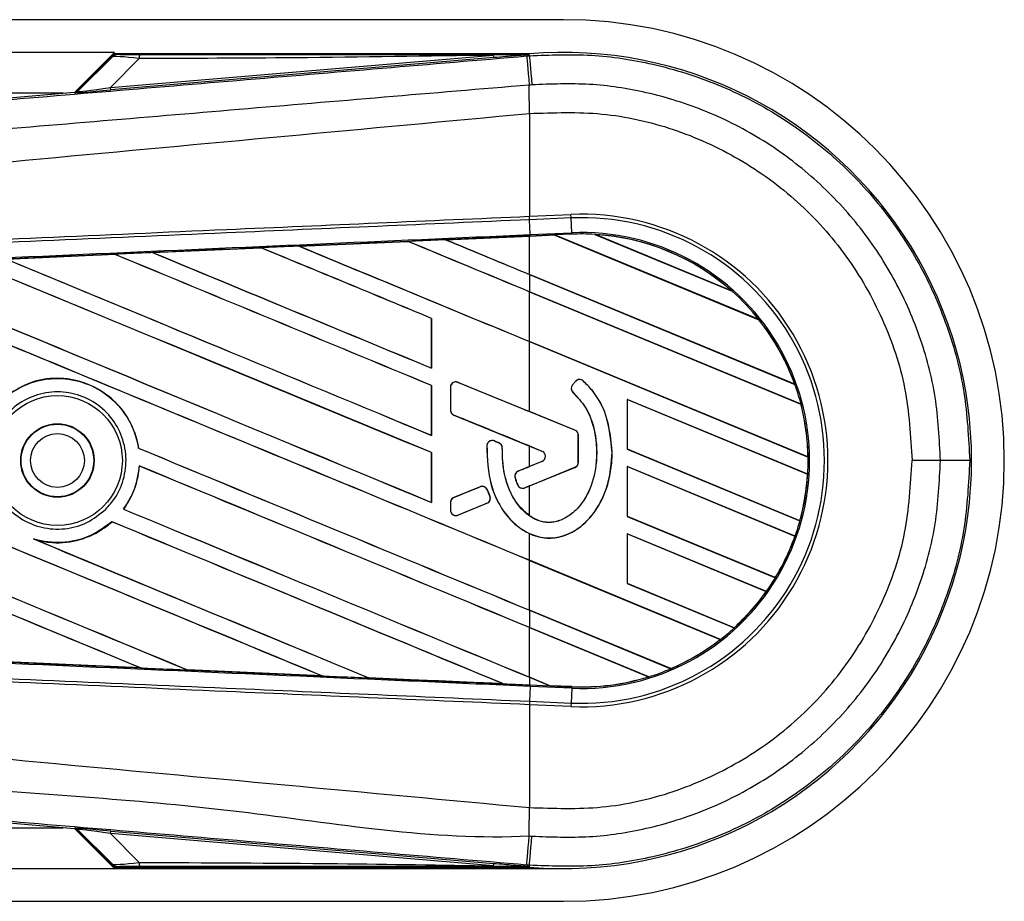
# Model space of a CAD drawing. Header units: millimetres. Extents: x -83 to 702, y 0 to 360.
# Tile 18 of 18: x 662 to 702, y 208 to 244. Entities that reach past the tile are written whole.
import ezdxf

# ---------------------------------------------------------------- set-up
doc = ezdxf.new("R2010")
doc.units = ezdxf.units.MM

msp = doc.modelspace()

# ---------------------------------------------------------------- linework, layer by layer
at = {"color": 7, "linetype": 'Continuous', "lineweight": 25}
for p, q in [((684.312, 243.8042), (180.4374, 243.8042)), ((666.0252, 242.4742), (180.5859, 242.4742)), ((666.0252, 242.4742), (664.4026, 240.8516)), ((666.005, 242.3914), (664.5224, 240.9089)), ((664.5329, 240.8863), (665.9357, 242.2981)), ((665.86, 241.043), (681.4652, 242.3588)), ((681.4737, 242.2579), (665.8685, 240.9421)), ((682.9123, 242.4125), (666.0559, 242.4125)), ((681.4737, 242.2579), (681.4652, 242.3588)), ((682.814, 242.326), (682.922, 242.3351)), ((682.9123, 242.4123), (682.8801, 242.3772)), ((682.8804, 242.3806), (682.8801, 242.3772)), ((682.8804, 242.3806), (682.9123, 242.4125)), ((682.9123, 242.4123), (682.9154, 242.4125)), ((682.9123, 242.4123), (682.9123, 242.4125)), ((682.922, 242.3351), (682.9154, 242.4125)), ((667.0291, 242.2196), (665.86, 241.043)), ((665.8685, 240.9421), (665.86, 241.043)), ((663.9309, 240.8118), (561.2918, 240.8118)), ((624.9545, 237.5253), (664.3981, 240.8512)), ((664.4086, 240.8285), (664.3981, 240.8512)), ((664.5224, 240.9089), (664.5329, 240.8863)), ((682.923, 239.9841), (682.9239, 239.9842)), ((682.923, 239.9841), (682.923, 235.7974)), ((682.923, 235.7974), (684.6122, 235.8712)), ((684.6184, 235.7301), (684.6122, 235.8712)), ((682.923, 235.7974), (682.9194, 235.7973)), ((682.9292, 235.6564), (682.923, 235.7974)), ((682.9292, 235.6564), (682.9255, 235.6562)), ((682.952, 235.051), (682.9255, 235.6562)), ((684.6184, 235.7301), (682.9292, 235.6564)), ((684.6448, 235.1249), (684.6184, 235.7301)), ((683.952, 235.0307), (682.923, 234.9857)), ((682.952, 235.051), (684.6448, 235.1249)), ((682.9545, 234.993), (683.946, 235.0363)), ((683.9463, 235.0361), (682.9545, 234.9928)), ((684.6473, 235.0669), (683.946, 235.0363)), ((692.2755, 231.5861), (683.946, 235.0363)), ((683.9463, 235.0361), (683.952, 235.0307)), ((683.952, 235.0307), (692.2681, 231.586)), ((684.6473, 235.0669), (684.6448, 235.1249)), ((685.5884, 235.0599), (691.1814, 232.7432)), ((685.589, 235.0597), (685.5884, 235.0599)), ((685.6138, 235.0525), (685.589, 235.0597)), ((691.1582, 232.756), (685.6138, 235.0525)), ((673.5409, 234.5807), (677.9729, 234.7751)), ((677.9732, 234.7749), (673.5416, 234.5805)), ((677.9729, 234.7751), (677.9732, 234.7749)), ((677.9732, 234.7749), (677.9789, 234.7695)), ((679.5106, 234.8424), (682.923, 234.9916)), ((679.5111, 234.8423), (679.5106, 234.8424)), ((679.5303, 234.8374), (679.5111, 234.8423)), ((682.923, 234.9916), (682.9545, 234.993)), ((682.923, 233.432), (682.923, 234.9857)), ((682.9545, 234.9928), (682.9545, 234.993)), ((661.6121, 234.0546), (666.0295, 234.2499)), ((666.0295, 234.2499), (666.0303, 234.2494)), ((666.0303, 234.2494), (666.036, 234.2441)), ((667.5748, 234.3181), (672.0008, 234.513)), ((667.5759, 234.3177), (667.5748, 234.3181)), ((667.5949, 234.3129), (667.5759, 234.3177)), ((672.0008, 234.513), (672.0012, 234.5127)), ((672.0012, 234.5127), (672.0069, 234.5073)), ((673.5416, 234.5805), (673.5409, 234.5807)), ((673.5607, 234.5756), (673.5416, 234.5805)), ((693.731, 228.9552), (682.923, 233.432)), ((682.923, 233.4289), (682.923, 232.7249)), ((682.923, 233.4289), (693.7397, 228.9485)), ((693.9862, 228.1424), (682.923, 232.7249)), ((682.923, 232.7218), (693.9803, 228.1417)), ((682.923, 230.6969), (682.923, 232.7218)), ((691.1809, 232.7435), (691.1582, 232.756)), ((691.1814, 232.7432), (691.1809, 232.7435)), ((678.9387, 231.64), (678.9332, 231.6393)), ((678.9332, 231.6393), (678.9332, 229.6145)), ((678.9387, 229.6092), (678.9387, 231.64)), ((692.2681, 231.586), (692.2753, 231.5861)), ((692.2753, 231.5861), (692.2755, 231.5861)), ((694.2685, 225.9974), (682.923, 230.6969)), ((682.923, 227.8459), (682.923, 230.6938)), ((682.923, 230.6938), (694.2745, 225.9918)), ((678.9332, 229.6145), (678.9387, 229.6092)), ((680.0091, 229.0324), (680.0102, 229.0352)), ((684.778, 227.0854), (680.0091, 229.0324)), ((684.7938, 229.0729), (684.673, 228.9281)), ((684.7961, 229.0711), (684.6752, 228.9262)), ((684.7961, 229.0711), (684.7938, 229.0729)), ((685.1079, 229.0955), (685.1099, 229.0977)), ((678.9387, 228.9049), (678.9332, 228.9042)), ((678.9332, 228.9042), (678.9332, 226.8794)), ((678.9387, 226.8741), (678.9387, 228.9049)), ((679.7078, 228.83), (679.7048, 228.83)), ((679.7048, 228.83), (679.7048, 227.9051)), ((679.7078, 228.83), (679.7078, 227.9051)), ((684.6752, 228.9262), (684.673, 228.9281)), ((684.6996, 228.6212), (684.6977, 228.619)), ((693.7394, 228.9486), (693.731, 228.9552)), ((693.7397, 228.9485), (693.7394, 228.9486)), ((694.2588, 225.2944), (686.907, 228.3396)), ((686.907, 228.3396), (686.907, 226.3084)), ((686.9128, 228.334), (686.907, 228.3396)), ((686.9128, 228.334), (694.2529, 225.2937)), ((686.9128, 226.3092), (686.9128, 228.334)), ((679.7078, 227.9051), (679.7048, 227.9051)), ((684.7791, 227.0881), (682.923, 227.8459)), ((693.9803, 228.1417), (693.986, 228.1424)), ((693.986, 228.1424), (693.9862, 228.1424)), ((679.8438, 227.7027), (679.8427, 227.6999)), ((679.8438, 227.7027), (683.4347, 226.2366)), ((684.778, 227.0854), (684.7791, 227.0881)), ((678.9332, 226.8794), (678.9387, 226.8741)), ((681.4935, 226.6458), (681.4946, 226.6485)), ((681.6828, 226.5666), (681.4935, 226.6458)), ((684.914, 225.7748), (684.914, 226.883)), ((684.914, 226.883), (684.9169, 226.883)), ((684.9169, 225.7748), (684.9169, 226.883)), ((667.0049, 226.3521), (666.9991, 226.3514)), ((681.1909, 226.4568), (681.1879, 226.457)), ((681.6828, 226.5666), (681.6839, 226.5693)), ((681.817, 226.365), (681.8199, 226.365)), ((682.923, 226.4424), (683.4336, 226.2339)), ((682.923, 225.6045), (682.923, 226.4424)), ((683.4347, 226.2366), (683.4336, 226.2339)), ((686.2918, 226.1959), (686.2947, 226.1959)), ((686.907, 226.3084), (686.9128, 226.3092)), ((686.907, 226.3084), (693.9428, 223.3941)), ((693.9381, 223.3992), (686.9128, 226.3092)), ((678.9387, 226.1698), (678.9332, 226.1691)), ((678.9332, 226.1691), (678.9332, 224.1443)), ((678.9387, 224.139), (678.9387, 226.1698)), ((683.4347, 225.8103), (682.4672, 225.4153)), ((683.4336, 225.813), (682.923, 225.6045)), ((683.4347, 225.8103), (683.4336, 225.813)), ((694.2743, 225.9919), (694.2685, 225.9974)), ((694.2745, 225.9918), (694.2743, 225.9919)), ((699.6666, 225.8498), (698.51, 225.8498)), ((667.0298, 225.6305), (667.0352, 225.6251)), ((682.4672, 225.4153), (682.4661, 225.4179)), ((682.7304, 224.7364), (684.778, 225.5724)), ((682.923, 224.8119), (684.7791, 225.5697)), ((684.778, 225.5724), (684.7791, 225.5697)), ((684.914, 225.7748), (684.9169, 225.7748)), ((693.7468, 222.7714), (686.907, 225.6045)), ((686.907, 225.6045), (686.907, 223.5733)), ((686.9128, 225.5989), (686.907, 225.6045)), ((686.9128, 223.5741), (686.9128, 225.5989)), ((686.9128, 225.5989), (693.7404, 222.7709)), ((682.3407, 225.1492), (682.3379, 225.1483)), ((694.2529, 225.2937), (694.2587, 225.2944)), ((694.2587, 225.2944), (694.2588, 225.2944)), ((680.9142, 224.7812), (679.8438, 224.3442)), ((680.9142, 224.7812), (680.9131, 224.7839)), ((681.1977, 224.6651), (681.2004, 224.6662)), ((681.3125, 224.3979), (681.1977, 224.6651)), ((682.4456, 224.8556), (682.443, 224.8545)), ((682.7304, 224.7364), (682.7315, 224.7337)), ((682.923, 223.5984), (682.923, 224.8119)), ((679.8438, 224.3442), (679.8427, 224.3469)), ((681.3125, 224.3979), (681.3152, 224.399)), ((666.3944, 223.8701), (666.3871, 223.8699)), ((678.9332, 224.1443), (678.9387, 224.139)), ((679.7078, 224.1418), (679.7048, 224.1418)), ((679.7048, 224.1418), (679.7048, 223.8277)), ((679.7078, 223.8277), (679.7048, 223.8277)), ((679.7078, 224.1418), (679.7078, 223.8277)), ((680.0091, 223.6253), (681.1942, 224.1092)), ((681.1942, 224.1092), (681.1953, 224.1065)), ((680.0091, 223.6253), (680.0102, 223.6226)), ((686.907, 223.5733), (686.9128, 223.5741)), ((686.907, 223.5733), (692.9428, 221.0732)), ((692.9388, 221.078), (686.9128, 223.5741)), ((693.9426, 223.3942), (693.9381, 223.3992)), ((693.9428, 223.3941), (693.9426, 223.3942)), ((665.9186, 223.3554), (665.9221, 223.3508)), ((662.7981, 222.6257), (662.7236, 222.6534)), ((682.923, 221.7845), (682.923, 222.8726)), ((692.58, 220.5196), (686.907, 222.8694)), ((686.907, 222.8694), (686.907, 220.8382)), ((686.9128, 222.8638), (686.907, 222.8694)), ((686.9128, 222.8638), (692.5727, 220.5195)), ((686.9128, 220.839), (686.9128, 222.8638)), ((693.7404, 222.7709), (693.7467, 222.7714)), ((693.7467, 222.7714), (693.7468, 222.7714)), ((690.7055, 218.5609), (682.923, 221.7845)), ((682.923, 221.7814), (690.6966, 218.5615)), ((682.923, 219.7565), (682.923, 221.7814)), ((692.9427, 221.0733), (692.9388, 221.078)), ((692.9428, 221.0732), (692.9427, 221.0733)), ((686.907, 220.8382), (686.9128, 220.839)), ((686.907, 220.8382), (691.266, 219.0327)), ((691.2624, 219.0373), (686.9128, 220.839)), ((692.5727, 220.5195), (692.5798, 220.5196)), ((692.5798, 220.5196), (692.58, 220.5196)), ((688.6767, 217.3733), (682.923, 219.7565)), ((682.923, 219.7534), (682.923, 219.0494)), ((682.923, 219.7534), (688.6806, 217.3685)), ((687.7805, 217.0374), (682.923, 219.0494)), ((682.923, 219.0463), (687.7676, 217.0396)), ((682.923, 217.0214), (682.923, 219.0463)), ((691.2659, 219.0328), (691.2624, 219.0373)), ((691.266, 219.0327), (691.2659, 219.0328)), ((690.6966, 218.5615), (690.7053, 218.561)), ((690.7053, 218.561), (690.7055, 218.5609)), ((667.0826, 217.4034), (661.6091, 217.6452)), ((667.0812, 217.4038), (667.0577, 217.4105)), ((667.0812, 217.4038), (667.0826, 217.4034)), ((688.6804, 217.3686), (688.6767, 217.3733)), ((668.9867, 217.3254), (668.9938, 217.3195)), ((668.9945, 217.3191), (668.9938, 217.3195)), ((674.4748, 217.078), (668.9945, 217.3191)), ((674.474, 217.0783), (674.4503, 217.085)), ((674.474, 217.0783), (674.4748, 217.078)), ((676.3708, 217.0007), (676.3778, 216.9947)), ((676.3782, 216.9945), (676.3778, 216.9947)), ((683.7527, 216.6777), (682.923, 217.0214)), ((682.923, 217.0183), (683.7601, 216.6715)), ((682.923, 217.0183), (682.923, 216.7081)), ((687.7676, 217.0396), (687.7802, 217.0375)), ((687.7802, 217.0375), (687.7805, 217.0374)), ((688.6806, 217.3685), (688.6804, 217.3686)), ((681.8597, 216.7547), (681.836, 216.7614)), ((681.8597, 216.7547), (681.8603, 216.7545)), ((682.923, 216.7081), (682.9545, 216.7067)), ((682.952, 216.6487), (682.9255, 216.0435)), ((684.6448, 216.5748), (682.952, 216.6487)), ((682.9545, 216.7067), (683.7601, 216.6715)), ((683.7527, 216.6777), (683.7598, 216.6717)), ((684.6476, 216.6387), (683.7527, 216.6777)), ((683.7598, 216.6717), (684.6473, 216.633)), ((684.6473, 216.6328), (683.7601, 216.6715)), ((684.6448, 216.5748), (684.6184, 215.9696)), ((684.6473, 216.6328), (684.6448, 216.5748)), ((684.6473, 216.633), (684.6476, 216.6387)), ((684.6473, 216.633), (684.6473, 216.6328)), ((682.9194, 215.9024), (682.923, 215.9023)), ((682.9292, 216.0433), (682.923, 215.9023)), ((682.923, 215.9023), (682.923, 211.7156)), ((684.6122, 215.8285), (682.923, 215.9023)), ((682.9255, 216.0435), (682.9292, 216.0433)), ((682.9292, 216.0433), (684.6184, 215.9696)), ((684.6184, 215.9696), (684.6122, 215.8285)), ((664.3981, 210.8485), (624.9545, 214.1744)), ((682.923, 211.7156), (682.9239, 211.7155)), ((561.2918, 210.8879), (663.9309, 210.8879)), ((664.3981, 210.8485), (664.4086, 210.8712)), ((664.4026, 210.8481), (666.0252, 209.2255)), ((664.5329, 210.8134), (664.5224, 210.7908)), ((664.5224, 210.7908), (666.005, 209.3083)), ((665.9357, 209.4016), (664.5329, 210.8134)), ((665.86, 210.6567), (665.8685, 210.7576)), ((681.4652, 209.3409), (665.86, 210.6567)), ((665.86, 210.6567), (667.0291, 209.4801)), ((665.8685, 210.7576), (681.4737, 209.4418)), ((681.4652, 209.3409), (681.4737, 209.4418)), ((682.922, 209.3646), (682.8141, 209.3737)), ((682.922, 209.3646), (682.9154, 209.2872)), ((144.2399, 209.2255), (666.0252, 209.2255)), ((666.0252, 209.2255), (684.312, 209.2255)), ((666.0559, 209.2872), (682.9123, 209.2872)), ((682.8801, 209.3225), (682.9123, 209.2874)), ((682.8801, 209.3225), (682.8804, 209.3191)), ((682.8804, 209.3191), (682.9123, 209.2872)), ((682.9154, 209.2872), (682.9123, 209.2874)), ((682.9123, 209.2872), (682.9123, 209.2874)), ((141.1584, 207.8955), (684.312, 207.8955))]:
    msp.add_line(p, q, dxfattribs=at)
at = {"color": 7, "linetype": 'Continuous', "lineweight": 25, "flags": 128}
for points in [[(682.8804, 242.3806), (682.0879, 242.3684), (681.4652, 242.3588)], [(682.814, 242.326), (682.8159, 242.302), (682.8215, 242.235), (682.8305, 242.1272), (682.8426, 241.9822), (682.8575, 241.8048), (682.8746, 241.6008), (682.8935, 241.377), (682.9134, 241.1408)], [(682.922, 242.3351), (682.924, 242.3111), (682.9297, 242.2441), (682.9388, 242.1364), (682.9511, 241.9914), (682.9661, 241.814), (682.9833, 241.61), (683.0022, 241.3862), (683.0221, 241.1499)], [(700.8557, 225.8503), (700.8317, 225.8502), (700.7645, 225.8501), (700.6563, 225.8501), (700.5109, 225.85), (700.3329, 225.8499), (700.1282, 225.8499), (699.9037, 225.8499), (699.6666, 225.8498)], [(682.9545, 216.7067), (682.9544, 216.7051), (682.9543, 216.7017), (682.9541, 216.6967), (682.9538, 216.6901), (682.9534, 216.6819), (682.953, 216.6722), (682.9525, 216.6611), (682.952, 216.6487)], [(682.8141, 209.3737), (682.816, 209.3977), (682.8215, 209.4647), (682.8305, 209.5725), (682.8426, 209.7175), (682.8575, 209.8949), (682.8746, 210.0989), (682.8935, 210.3227), (682.9134, 210.5589)], [(682.922, 209.3646), (682.924, 209.3886), (682.9297, 209.4556), (682.9388, 209.5633), (682.9511, 209.7083), (682.9661, 209.8857), (682.9833, 210.0897), (683.0022, 210.3135), (683.0221, 210.5498)], [(681.4652, 209.3409), (682.2577, 209.3287), (682.8804, 209.3191)]]:
    msp.add_lwpolyline(points, dxfattribs=at)
at = {"color": 7, "linetype": 'Continuous', "lineweight": 25}
for radius in [2.6443, 1.4962, 1.4788, 1.0972]:
    msp.add_circle((663.6978, 225.8498), radius, dxfattribs=at)
for centre, radius, start, end in [((684.312, 225.8498), 17.9543, 270, 90), ((667.7383, 242.2472), 0.7098, 168.48217, 182.22881), ((684.312, 225.8498), 16.6215, 265.18028, 94.81972), ((490.9224, 238.8136), 192.0051, 0.349329, 0.694477), ((664.3919, 241.0273), 0.1995, 274.82136, 314.99836), ((685.0498, 225.8498), 10.0309, 267.5, 92.5), ((685.0498, 225.8498), 9.8897, 267.5, 92.5), ((685.0498, 225.8498), 9.2839, 267.5, 92.5), ((685.0498, 225.8498), 9.2258, 86.65309, 92.5), ((685.0498, 225.8498), 9.2258, 48.34691, 86.65309), ((685.0498, 225.8498), 9.2257, 48.35056, 86.64944), ((685.0498, 225.8498), 9.22, 48.50755, 86.49245), ((685.0498, 225.8498), 9.2258, 38.44471, 48.34691), ((685.0498, 225.8498), 9.22, 19.68237, 38.47326), ((685.0498, 225.8498), 9.2257, 19.6263, 38.44589), ((685.0498, 225.8498), 9.2258, 19.62504, 38.44471), ((679.9265, 228.83), 0.2186, 67.79071, 180), ((684.964, 228.931), 0.2215, 48.8059, 140.16689), ((684.964, 228.931), 0.2186, 48.8059, 140.16689), ((684.8431, 228.7862), 0.2215, 140.16689, 228.97709), ((684.8431, 228.7862), 0.2186, 140.16689, 228.97709), ((685.0498, 225.8498), 9.2258, 14.38831, 19.62504), ((679.9265, 227.9051), 0.2186, 180, 247.79071), ((685.0498, 225.8498), 9.22, 0.91722, 14.39314), ((685.0498, 225.8498), 9.2257, 0.88252, 14.38869), ((685.0498, 225.8498), 9.2258, 0.8818, 14.38831), ((684.6953, 226.883), 0.2186, 0, 67.79071), ((684.6953, 226.883), 0.2215, 0, 67.79071), ((681.4091, 226.4441), 0.2186, 67.29049, 176.67135), ((681.5984, 226.3649), 0.2186, 0.035, 67.29049), ((683.3477, 226.0234), 0.2273, 292.20926, 67.79071), ((683.3477, 226.0234), 0.2302, 292.20926, 67.79071), ((685.0498, 225.8498), 9.2258, 356.54814, 0.8818), ((682.5498, 225.2128), 0.2186, 112.20926, 196.93498), ((684.6953, 225.7748), 0.2186, 292.20929, 0), ((684.6953, 225.7748), 0.2215, 292.20929, 0), ((685.0498, 225.8498), 9.22, 344.58576, 356.54166), ((685.0498, 225.8498), 9.2257, 344.56347, 356.54818), ((685.0498, 225.8498), 9.2258, 344.56307, 356.54814), ((680.9968, 224.5788), 0.2186, 23.24584, 112.20927), ((682.6478, 224.9388), 0.2186, 202.3787, 292.20929), ((679.9265, 224.1418), 0.2186, 112.20927, 180), ((681.1116, 224.3116), 0.2186, 292.20926, 23.24584), ((679.9265, 223.8277), 0.2186, 180, 292.20926), ((685.0498, 225.8498), 9.2258, 340.50758, 344.56307), ((685.0498, 225.8498), 9.22, 328.83169, 340.49144), ((685.0498, 225.8498), 9.2257, 328.81915, 340.50735), ((685.0498, 225.8498), 9.2258, 328.81902, 340.50758), ((685.0498, 225.8498), 9.2258, 324.70717, 328.81902), ((685.0498, 225.8498), 9.22, 312.36308, 324.68039), ((685.0498, 225.8498), 9.2257, 312.36013, 324.70666), ((685.0498, 225.8498), 9.2258, 312.36028, 324.70717), ((685.0498, 225.8498), 9.2258, 307.80908, 312.36028), ((685.0498, 225.8498), 9.22, 293.16504, 307.76752), ((685.0498, 225.8498), 9.2257, 293.17491, 307.80821), ((685.0498, 225.8498), 9.2258, 293.17547, 307.80908), ((685.0498, 225.8498), 9.2257, 267.5, 287.2149), ((685.0498, 225.8498), 9.2258, 267.5, 287.21651), ((685.0498, 225.8498), 9.22, 267.5, 287.14432), ((685.0498, 225.8498), 9.2258, 287.21651, 293.17547), ((490.9224, 212.8861), 192.0051, 359.305525, 359.650671), ((664.3919, 210.6724), 0.1995, 45.00164, 85.17864), ((667.7383, 209.4525), 0.7098, 177.77119, 191.51783)]:
    msp.add_arc(centre, radius, start, end, dxfattribs=at)
for centre, major_axis, ratio, start_param, end_param in [((667.5802, 242.0663), (1.6467, -0.2284), 0.0487304, 1.918813, 3.0956999), ((667.5802, 242.3987), (1.4093, 0.0032), 0.0065928, 3.1443057, 4.3211926), ((666.7514, 241.2322), (2.2189, 0.3473), 0.0239119, 3.1183319, 4.2952188), ((664.3814, 241.05), (0.084, -0.1809), 0.9999568, 5.9325602, 6.6338104), ((666.7682, 241.0334), (2.3596, 0.2049), 0.0060141, 3.1437754, 4.3206622), ((683.5102, 235.2167), (0.4361, -0.1806), 0.0036879, 0.0095441, 0.0354168), ((682.923, 225.0254), (570.0819, 24.8979), 0.0174384, 1.5787074, 1.5864581), ((682.923, 227.3369), (570.4114, -236.2901), 0.0080625, 1.5741362, 1.5828143), ((682.923, 227.3369), (570.0789, -236.1524), 0.0080625, 1.5741362, 1.5828089), ((682.923, 238.8169), (570.4114, -236.2901), 0.0080625, 4.7097464, 4.7157288), ((682.923, 225.0254), (570.0819, 24.8979), 0.0174384, 1.5700347, 1.575986), ((682.923, 238.8169), (570.0789, -236.1524), 0.0080625, 4.7097775, 4.7157288), ((682.923, 225.0254), (570.0819, 24.8979), 0.0174384, 1.5996611, 1.6073895), ((682.923, 221.8667), (570.4114, -236.2901), 0.0080625, 1.5811211, 1.6037566), ((682.923, 221.8667), (570.0789, -236.1524), 0.0080625, 1.5811349, 1.6037626), ((682.923, 233.3468), (570.4114, -236.2901), 0.0080625, 4.6888185, 4.7087439), ((682.923, 225.0254), (570.0819, 24.8979), 0.0174384, 1.5891842, 1.5969256), ((682.923, 233.3468), (570.0789, -236.1524), 0.0080625, 4.688838, 4.70873), ((682.923, 224.6018), (570.4114, -236.2901), 0.0080625, 1.5811211, 1.5932852), ((682.923, 224.6018), (570.0789, -236.1524), 0.0080625, 1.5811349, 1.5932856), ((682.923, 236.0818), (570.4114, -236.2901), 0.0080625, 4.6992803, 4.7157288), ((682.923, 236.0818), (570.0789, -236.1524), 0.0080625, 4.6993054, 4.7157288), ((682.923, 219.1316), (570.4114, -236.2901), 0.0080625, 1.5811211, 1.6142297), ((682.923, 219.1316), (570.0789, -236.1524), 0.0080625, 1.5811349, 1.6142408), ((682.923, 230.6117), (570.4114, -236.2901), 0.0080625, 4.6783598, 4.7087439), ((682.923, 230.6117), (570.0789, -236.1524), 0.0080625, 4.678374, 4.70873), ((682.923, 216.3965), (570.4114, -236.2901), 0.0080625, 1.5741362, 1.6247061), ((682.923, 216.3965), (570.0789, -236.1524), 0.0080625, 1.5741362, 1.6247216), ((682.923, 227.8766), (570.4114, -236.2901), 0.0080625, 4.6679028, 4.7087439), ((682.923, 227.8766), (570.0789, -236.1524), 0.0080625, 4.6679124, 4.70873), ((682.923, 205.4561), (570.4114, -236.2901), 0.0080625, 1.6019097, 1.6666749), ((682.923, 205.4561), (570.0789, -236.1524), 0.0080625, 1.6019696, 1.6666926), ((682.923, 216.9362), (570.4114, -236.2901), 0.0080625, 4.6260612, 4.6913082), ((682.923, 216.9362), (570.0789, -236.1524), 0.0080625, 4.6260664, 4.6912803), ((682.923, 208.1912), (570.4114, -236.2901), 0.0080625, 1.5889473, 1.6561698), ((682.923, 208.1912), (570.0789, -236.1524), 0.0080625, 1.5889989, 1.6561903), ((682.923, 233.2227), (570.4114, -232.9062), 0.0080793, 4.7105814, 4.7156879), ((682.923, 221.0655), (570.4114, -232.9062), 0.0080793, 1.5740952, 1.5794954), ((682.923, 231.447), (570.4113, -238.7376), 0.0080502, 4.7132542, 4.713586), ((682.923, 225.1415), (570.4114, -236.2901), 0.0080625, 4.6878089, 4.7157288), ((682.923, 225.1415), (570.0789, -236.1524), 0.0080625, 4.6878027, 4.7157288), ((682.923, 213.6614), (570.4114, -236.2901), 0.0080625, 1.5741362, 1.6020023), ((682.923, 213.6614), (570.0789, -236.1524), 0.0080625, 1.5741362, 1.602009), ((682.923, 230.9813), (570.4114, 232.9059), 0.0080793, 4.7082891, 4.7090901), ((682.923, 230.9813), (570.4114, 232.906), 0.0080793, 4.70369, 4.7055665), ((682.923, 233.2686), (-570.3962, 1328.0003), 0.0034441, 1.5757948, 1.5759959), ((682.923, 219.435), (570.4114, 232.9062), 0.0080793, 1.5674974, 1.5678331), ((682.923, 222.4064), (570.4114, -236.2901), 0.0080625, 4.6867355, 4.7157288), ((682.923, 222.4064), (570.0789, -236.1524), 0.0080625, 4.6867314, 4.7157288), ((682.923, 219.435), (570.4114, 232.9059), 0.0080793, 1.5705262, 1.5726039), ((682.923, 210.9263), (570.4114, -236.2901), 0.0080625, 1.5759992, 1.6039513), ((682.923, 210.9263), (570.0789, -236.1524), 0.0080625, 1.576043, 1.6039624), ((682.923, 219.6713), (570.4114, -236.2901), 0.0080625, 4.6803096, 4.7042548), ((682.923, 219.6713), (570.0789, -236.1524), 0.0080625, 4.6804198, 4.7042351), ((682.923, 226.6743), (570.0819, -24.8979), 0.0174384, 4.6757396, 4.6853172), ((682.923, 226.6743), (570.0819, -24.8979), 0.0174384, 4.6887021, 4.6982878), ((682.923, 226.6743), (570.0819, -24.8979), 0.0174384, 4.7016568, 4.7112438), ((684.2987, 216.4485), (0.5389, -0.2232), 0.0029846, 3.1508455, 3.1767181), ((664.3814, 210.6497), (-0.084, -0.1809), 0.9999568, 2.7909675, 3.4922178), ((666.7682, 210.6663), (2.3596, -0.2049), 0.0060141, 1.9625231, 3.1394099), ((666.7514, 210.4675), (2.2189, -0.3473), 0.0239119, 1.9879665, 3.1648534), ((667.5802, 209.6334), (1.6467, 0.2284), 0.0487304, 3.1874854, 4.3643723), ((667.5802, 209.301), (1.4093, -0.0032), 0.0065928, 1.9619927, 3.1388796)]:
    msp.add_ellipse(centre, major_axis=major_axis, ratio=ratio, start_param=start_param, end_param=end_param, dxfattribs=at)
for points, knots in [([(625.0064, 237.4776), (632.4863, 238.1023), (643.8809, 239.054), (659.235, 240.3418), (671.0219, 241.3323), (678.8839, 241.9948), (682.814, 242.326)], [0, 0, 0, 0, 0.3890527, 0.5926729, 0.7963808, 1, 1, 1, 1]), ([(666.1708, 242.3955), (666.1214, 242.3897), (666.0333, 242.3795), (665.9655, 242.3229), (665.9357, 242.2981)], [0, 0, 0, 0, 0.56, 1, 1, 1, 1]), ([(665.9357, 242.2981), (665.9407, 242.3076), (665.9496, 242.3245), (665.988, 242.371), (666.005, 242.3914)], [0, 0, 0, 0, 0.5593923, 1, 1, 1, 1]), ([(666.0559, 242.4125), (666.0499, 242.4121), (666.0358, 242.411), (666.0181, 242.4031), (666.0085, 242.3946), (666.005, 242.3914)], [0, 0, 0, 0, 0.3193957, 0.7481913, 1, 1, 1, 1]), ([(666.0559, 242.4125), (666.0893, 242.4093), (666.1489, 242.4037), (666.1641, 242.398), (666.1708, 242.3955)], [0, 0, 0, 0, 0.560586, 1, 1, 1, 1]), ([(681.4652, 242.3588), (678.7701, 242.317), (673.9576, 242.2425), (669.146, 242.2266), (667.0291, 242.2196)], [0, 0, 0, 0, 0.5600252, 1, 1, 1, 1]), ([(667.0428, 242.3889), (670.0001, 242.3875), (675.2813, 242.385), (680.5584, 242.382), (682.8804, 242.3806)], [0, 0, 0, 0, 0.55997278, 1, 1, 1, 1]), ([(682.8801, 242.3772), (682.8711, 242.3764), (682.848, 242.3744), (682.8033, 242.3706), (682.7359, 242.3648), (682.6354, 242.3562), (682.4855, 242.3435), (682.2621, 242.3245), (681.9171, 242.2953), (681.6427, 242.2722), (681.4737, 242.2579)], [0, 0, 0, 0, 0.0199034, 0.0510155, 0.0969562, 0.1650388, 0.266176, 0.4166536, 0.6407761, 1, 1, 1, 1]), ([(682.922, 242.3351), (683.7644, 242.3681), (685.4491, 242.4341), (688.046, 242.0362), (690.6309, 241.2222), (693.1245, 239.9455), (695.3628, 238.2627), (697.2931, 236.2343), (698.8499, 233.9051), (699.9932, 231.3521), (700.7167, 228.6399), (700.8094, 226.7802), (700.8557, 225.8503)], [0, 0, 0, 0, 0.09231245, 0.1846249, 0.28655195, 0.38847899, 0.49040487, 0.59233078, 0.69425639, 0.79618202, 0.89809103, 1, 1, 1, 1]), ([(682.9134, 241.1408), (682.9133, 241.1408), (678.9742, 240.8107), (671.0951, 240.144), (659.2811, 239.1524), (643.9007, 237.8619), (632.488, 236.9088), (625, 236.2834)], [0, 0, 0, 0, 0.0000007, 0.2037107, 0.4074721, 0.6112331, 1, 1, 1, 1]), ([(683.0221, 241.1499), (682.9859, 241.1444), (682.9497, 241.1389), (682.9134, 241.1408), (682.9134, 241.1408)], [0, 0, 0, 0, 0.9996347, 1, 1, 1, 1]), ([(699.6666, 225.8498), (699.6237, 226.713), (699.5377, 228.4392), (698.8658, 230.9564), (697.805, 233.326), (696.3601, 235.4876), (694.5685, 237.3703), (692.4912, 238.9324), (690.1766, 240.1172), (687.7776, 240.8727), (685.3674, 241.2421), (683.8039, 241.1807), (683.0221, 241.1499)], [0, 0, 0, 0, 0.1019155, 0.2038336, 0.305753, 0.4076712, 0.509602, 0.6115312, 0.7134615, 0.8153929, 0.9076964, 1, 1, 1, 1]), ([(625.0049, 234.2977), (625.2283, 234.3336), (626.6069, 234.5549), (632.6555, 235.1707), (645.0832, 236.4539), (663.0135, 238.1427), (676.2838, 239.37), (682.923, 239.9841)], [0, 0, 0, 0, 0.0117013, 0.0722088, 0.3141935, 0.6568871, 1, 1, 1, 1]), ([(682.9239, 239.9842), (683.9112, 240.0195), (685.8887, 240.0901), (688.8016, 239.4294), (691.5094, 238.2028), (693.9171, 236.4538), (695.9002, 234.2305), (697.3798, 231.6514), (698.3359, 228.8164), (698.452, 226.8379), (698.51, 225.8498)], [0, 0, 0, 0, 0.1248804, 0.2501396, 0.3746494, 0.4998125, 0.6247642, 0.7495577, 0.8749238, 1, 1, 1, 1]), ([(625.0259, 233.2728), (627.0803, 233.3624), (631.627, 233.5606), (638.6778, 233.8681), (646.1766, 234.1951), (651.8067, 234.4406), (657.4371, 234.6861), (663.0674, 234.9316), (672.1868, 235.3293), (678.8053, 235.6179), (682.9194, 235.7973)], [0, 0, 0, 0, 0.1067875, 0.2363437, 0.3660006, 0.49568, 0.5280684, 0.6576246, 0.7871807, 1, 1, 1, 1]), ([(682.9255, 235.6562), (678.8119, 235.4768), (672.194, 235.1881), (663.0756, 234.7904), (657.4458, 234.5449), (651.816, 234.2993), (646.1865, 234.0538), (638.6885, 233.7268), (631.6384, 233.4193), (627.0921, 233.221), (625.038, 233.1314)], [0, 0, 0, 0, 0.2128192, 0.3423754, 0.4719315, 0.5043199, 0.6339993, 0.7636563, 0.8932125, 1, 1, 1, 1]), ([(625.7901, 232.5045), (627.9421, 232.6022), (633.0231, 232.8328), (639.579, 233.1284), (646.9187, 233.458), (654.2647, 233.7862), (663.0869, 234.178), (671.9142, 234.5676), (678.5368, 234.8582), (682.2161, 235.0189), (682.952, 235.051)], [0, 0, 0, 0, 0.1133009, 0.26751, 0.3446127, 0.4988218, 0.6530308, 0.8072398, 0.9614489, 1, 1, 1, 1]), ([(682.9545, 234.993), (682.9545, 234.994), (682.9544, 234.9962), (682.9539, 235.0076), (682.9531, 235.0255), (682.9523, 235.0425), (682.952, 235.051)], [0, 0, 0, 0, 0.2238785, 0.4825856, 0.7412928, 1, 1, 1, 1]), ([(679.5106, 234.8424), (679.4111, 234.8381), (678.8986, 234.8157), (678.386, 234.7932), (677.9729, 234.7751)], [0, 0, 0, 0, 0.1939728, 1, 1, 1, 1]), ([(682.9545, 234.9928), (682.2188, 234.9607), (681.071, 234.9106), (679.9232, 234.8603), (679.5111, 234.8423)], [0, 0, 0, 0, 0.6409226, 1, 1, 1, 1]), ([(666.0303, 234.2494), (665.0519, 234.2062), (663.5796, 234.1411), (662.1077, 234.0759), (661.6139, 234.054)], [0, 0, 0, 0, 0.6645692, 1, 1, 1, 1]), ([(667.5748, 234.3181), (667.4754, 234.3137), (666.9603, 234.2909), (666.4452, 234.2682), (666.0295, 234.2499)], [0, 0, 0, 0, 0.1930537, 1, 1, 1, 1]), ([(672.0012, 234.5127), (671.9741, 234.5115), (670.4989, 234.4466), (669.0239, 234.3816), (667.5759, 234.3177)], [0, 0, 0, 0, 0.01836392, 1, 1, 1, 1]), ([(673.5409, 234.5807), (673.4415, 234.5763), (672.9281, 234.5538), (672.4147, 234.5312), (672.0008, 234.513)], [0, 0, 0, 0, 0.1936854, 1, 1, 1, 1]), ([(667.0049, 226.3521), (666.9902, 226.4353), (666.9106, 226.8873), (666.5774, 227.6724), (665.8146, 228.5231), (664.809, 229.0746), (663.6825, 229.2574), (662.5925, 229.0838), (661.9916, 228.7164), (661.7126, 228.5459)], [0, 0, 0, 0, 0.037003, 0.2010348, 0.3650919, 0.5292097, 0.6934103, 0.8576873, 1, 1, 1, 1]), ([(661.7162, 228.5413), (661.9664, 228.697), (662.5361, 229.0514), (663.5872, 229.2499), (664.7171, 229.0987), (665.7369, 228.5758), (666.5215, 227.7469), (666.8898, 226.9442), (666.9784, 226.4638), (666.9991, 226.3514)], [0, 0, 0, 0, 0.1286936, 0.2929509, 0.4572451, 0.621517, 0.7857166, 0.9498324, 1, 1, 1, 1]), ([(680.0102, 229.0352), (679.9867, 229.0422), (679.9391, 229.0565), (679.8637, 229.0467), (679.7954, 229.0141), (679.7422, 228.9603), (679.7102, 228.8959), (679.7065, 228.8505), (679.7048, 228.83)], [0, 0, 0, 0, 0.1692483, 0.3414713, 0.5136948, 0.6859172, 0.858137, 1, 1, 1, 1]), ([(686.2918, 226.1959), (686.2433, 226.6981), (686.1575, 227.5866), (685.6443, 228.5646), (685.239, 228.9658), (685.1079, 229.0955)], [0, 0, 0, 0, 0.46802168, 0.82794775, 1, 1, 1, 1]), ([(686.2947, 226.1959), (686.2462, 226.6985), (686.1603, 227.5877), (685.6466, 228.5663), (685.241, 228.9679), (685.1099, 229.0977)], [0, 0, 0, 0, 0.4679981, 0.8279401, 1, 1, 1, 1]), ([(665.6644, 223.8649), (665.4194, 223.6659), (664.9294, 223.2678), (663.9965, 223.0218), (663.0458, 223.0788), (662.1645, 223.4526), (661.4575, 224.0959), (661.0032, 224.9373), (660.8532, 225.8812), (661.0239, 226.8211), (661.4958, 227.6515), (662.216, 228.2792), (663.1036, 228.6334), (664.0588, 228.6737), (664.9736, 228.3954), (665.7446, 227.8297), (666.2846, 227.0411), (666.5337, 226.1174), (666.4603, 225.1673), (666.1337, 224.3916), (665.7948, 224.0113), (665.6644, 223.8649)], [0, 0, 0, 0, 0.0537008, 0.107401, 0.161118, 0.214849, 0.268575, 0.3222758, 0.3759418, 0.429583, 0.4832243, 0.5368906, 0.5905915, 0.6443177, 0.6980486, 0.7517655, 0.8054595, 0.8591318, 0.9127903, 0.9664454, 1, 1, 1, 1]), ([(684.6996, 228.6212), (684.8768, 228.4304), (685.2986, 227.9761), (685.6586, 226.9341), (685.7033, 225.7299), (685.4194, 224.6389), (684.9377, 223.9057), (684.4247, 223.4986), (683.9451, 223.3213), (683.5133, 223.3188), (683.1103, 223.4608), (682.6221, 223.7974), (682.1696, 224.4276), (681.8502, 225.3436), (681.8286, 226.0065), (681.817, 226.365)], [0, 0, 0, 0, 0.0744353, 0.177241, 0.3086024, 0.4174643, 0.4963546, 0.5570675, 0.6030224, 0.6410452, 0.6789529, 0.7243011, 0.8099663, 0.8972232, 1, 1, 1, 1]), ([(684.6977, 228.619), (684.8746, 228.4284), (685.296, 227.9746), (685.6556, 226.9336), (685.7004, 225.7304), (685.4168, 224.6403), (684.9357, 223.9079), (684.4236, 223.5014), (683.9447, 223.3242), (683.5145, 223.3222), (683.1791, 223.4375), (682.9954, 223.5529), (682.923, 223.5984)], [0, 0, 0, 0, 0.1057973, 0.2519537, 0.4387447, 0.5935245, 0.7056507, 0.7919163, 0.8571803, 0.9111569, 0.9649703, 1, 1, 1, 1]), ([(679.7048, 227.9051), (679.7073, 227.8802), (679.7122, 227.8304), (679.7504, 227.7643), (679.7972, 227.7213), (679.8312, 227.7053), (679.8427, 227.6999)], [0, 0, 0, 0, 0.2844746, 0.5694513, 0.8544304, 1, 1, 1, 1]), ([(681.4946, 226.6485), (681.4712, 226.6557), (681.4238, 226.6704), (681.3483, 226.6613), (681.2798, 226.6293), (681.2261, 226.576), (681.1953, 226.5152), (681.1901, 226.4737), (681.1879, 226.457)], [0, 0, 0, 0, 0.1734899, 0.3501499, 0.52681, 0.7034698, 0.8801287, 1, 1, 1, 1]), ([(681.1879, 226.457), (681.2062, 225.9113), (681.2377, 224.971), (681.7816, 223.8264), (682.3728, 223.1769), (682.7844, 222.9493), (682.923, 222.8726)], [0, 0, 0, 0, 0.3858589, 0.6649336, 0.8871478, 1, 1, 1, 1]), ([(681.1909, 226.4568), (681.2094, 225.9117), (681.2412, 224.973), (681.7828, 223.8235), (682.435, 223.1285), (683.1059, 222.7582), (683.755, 222.6589), (684.3788, 222.7781), (685.0337, 223.1289), (685.6848, 223.8207), (686.1947, 224.8942), (686.2584, 225.7481), (686.2918, 226.1959)], [0, 0, 0, 0, 0.1653636, 0.2847889, 0.379918, 0.4532243, 0.5152242, 0.5771012, 0.6445431, 0.7395039, 0.8633961, 1, 1, 1, 1]), ([(681.8199, 226.365), (681.8174, 226.3899), (681.8125, 226.4397), (681.7743, 226.5058), (681.728, 226.5482), (681.6947, 226.5641), (681.6839, 226.5693)], [0, 0, 0, 0, 0.2867523, 0.5740178, 0.8612836, 1, 1, 1, 1]), ([(682.923, 223.5984), (682.7818, 223.7247), (682.3988, 224.0671), (681.9378, 224.918), (681.8265, 225.7632), (681.8209, 226.2782), (681.8199, 226.365)], [0, 0, 0, 0, 0.1837852, 0.49837692, 0.91543826, 1, 1, 1, 1]), ([(682.923, 222.8726), (683.1331, 222.7967), (683.5447, 222.6482), (684.2029, 222.7219), (684.8174, 222.9866), (685.4506, 223.52), (686.0328, 224.4484), (686.2742, 225.4267), (686.2907, 226.0473), (686.2947, 226.1959)], [0, 0, 0, 0, 0.1181192, 0.2313231, 0.3438681, 0.4724961, 0.6678894, 0.9204553, 1, 1, 1, 1]), ([(700.8557, 225.8503), (700.8094, 224.9203), (700.7168, 223.0602), (699.9933, 220.3477), (698.8499, 217.7946), (697.2931, 215.4654), (695.3628, 213.437), (693.1245, 211.7542), (690.6309, 210.4775), (688.046, 209.6635), (685.4491, 209.2656), (683.7644, 209.3316), (682.922, 209.3646)], [0, 0, 0, 0, 0.1019214, 0.2038429, 0.3057653, 0.4076877, 0.5096105, 0.6115332, 0.713457, 0.8153809, 0.9076904, 1, 1, 1, 1]), ([(682.9239, 211.7155), (683.9112, 211.6802), (685.8887, 211.6096), (688.8016, 212.2703), (691.5094, 213.4969), (693.9171, 215.2459), (695.9002, 217.4692), (697.3798, 220.0483), (698.3359, 222.8833), (698.452, 224.8618), (698.51, 225.8498)], [0, 0, 0, 0, 0.1248804, 0.2501396, 0.3746494, 0.4998125, 0.6247642, 0.7495577, 0.8749238, 1, 1, 1, 1]), ([(683.0221, 210.5498), (683.8039, 210.519), (685.3674, 210.4576), (687.7776, 210.827), (690.1766, 211.5825), (692.4912, 212.7673), (694.5685, 214.3294), (696.3601, 216.2121), (697.805, 218.3737), (698.8658, 220.7433), (699.5377, 223.2605), (699.6237, 224.9867), (699.6666, 225.8498)], [0, 0, 0, 0, 0.0923036, 0.1846071, 0.2865385, 0.3884688, 0.490398, 0.5923288, 0.694247, 0.7961664, 0.8980845, 1, 1, 1, 1]), ([(667.0298, 225.6305), (666.9726, 225.2573), (666.8757, 224.6242), (666.5293, 224.0895), (666.3871, 223.8699)], [0, 0, 0, 0, 0.5894269, 1, 1, 1, 1]), ([(666.3944, 223.8701), (666.507, 224.0428), (666.8244, 224.5298), (666.9968, 225.1549), (667.0313, 225.5766), (667.0352, 225.6251)], [0, 0, 0, 0, 0.3272237, 0.9225469, 1, 1, 1, 1]), ([(682.4661, 225.4179), (682.4443, 225.4065), (682.4004, 225.3834), (682.3533, 225.3236), (682.3277, 225.2528), (682.3266, 225.1917), (682.3354, 225.158), (682.3379, 225.1483)], [0, 0, 0, 0, 0.2240403, 0.4520934, 0.6801462, 0.9081986, 1, 1, 1, 1]), ([(682.3379, 225.1483), (682.3457, 225.1233), (682.3614, 225.0732), (682.3953, 224.9748), (682.4239, 224.9024), (682.443, 224.8545)], [0, 0, 0, 0, 0.25207438, 0.50414837, 1, 1, 1, 1]), ([(682.3407, 225.1492), (682.3485, 225.1241), (682.3642, 225.0741), (682.398, 224.9757), (682.4267, 224.9035), (682.4456, 224.8556)], [0, 0, 0, 0, 0.2522974, 0.5045943, 1, 1, 1, 1]), ([(681.2004, 224.6662), (681.1886, 224.6878), (681.1647, 224.7312), (681.1041, 224.7772), (681.0328, 224.8015), (680.966, 224.8018), (680.9278, 224.7889), (680.9131, 224.7839)], [0, 0, 0, 0, 0.2131585, 0.4303443, 0.6475311, 0.8647193, 1, 1, 1, 1]), ([(682.443, 224.8545), (682.4545, 224.8328), (682.4777, 224.7889), (682.5376, 224.742), (682.6085, 224.7166), (682.6764, 224.7154), (682.7158, 224.7285), (682.7315, 224.7337)], [0, 0, 0, 0, 0.2112772, 0.4263684, 0.6414599, 0.8565516, 1, 1, 1, 1]), ([(679.8427, 224.3469), (679.8209, 224.3355), (679.777, 224.3124), (679.7302, 224.2527), (679.7076, 224.1928), (679.7055, 224.1549), (679.7048, 224.1418)], [0, 0, 0, 0, 0.2798496, 0.5648212, 0.8497894, 1, 1, 1, 1]), ([(681.1953, 224.1065), (681.2171, 224.1179), (681.261, 224.141), (681.3081, 224.2008), (681.3337, 224.2716), (681.3352, 224.3412), (681.3211, 224.3819), (681.3152, 224.399)], [0, 0, 0, 0, 0.2084961, 0.420751, 0.6330051, 0.8452581, 1, 1, 1, 1]), ([(679.7048, 223.8277), (679.7073, 223.8029), (679.7122, 223.7531), (679.7503, 223.6868), (679.8066, 223.6362), (679.8766, 223.6077), (679.948, 223.6028), (679.991, 223.6165), (680.0102, 223.6226)], [0, 0, 0, 0, 0.1719146, 0.3441327, 0.5163521, 0.6885744, 0.8607991, 1, 1, 1, 1]), ([(665.9186, 223.3554), (665.6147, 223.1338), (665.0058, 222.6897), (663.8786, 222.4536), (663.108, 222.5382), (662.7366, 222.6495), (662.7236, 222.6534)], [0, 0, 0, 0, 0.3283471, 0.658119, 0.9880092, 1, 1, 1, 1]), ([(662.7981, 222.6257), (662.9842, 222.584), (663.5369, 222.4602), (664.4949, 222.5389), (665.3645, 222.8985), (665.7891, 223.243), (665.9221, 223.3508)], [0, 0, 0, 0, 0.1712904, 0.5087548, 0.8462025, 1, 1, 1, 1]), ([(682.952, 216.6487), (682.2161, 216.6808), (678.5368, 216.8415), (671.9142, 217.1321), (663.0869, 217.5216), (654.2647, 217.9135), (646.9188, 218.2417), (639.579, 218.5713), (632.7794, 218.8779), (627.4556, 219.1196), (625.0606, 219.2283)], [0, 0, 0, 0, 0.0380636, 0.1903223, 0.342581, 0.4948397, 0.6470984, 0.723226, 0.8754847, 1, 1, 1, 1]), ([(682.9194, 215.9024), (678.8053, 216.0818), (672.1868, 216.3704), (663.0674, 216.7681), (657.4371, 217.0136), (651.8067, 217.2591), (646.1766, 217.5046), (638.6778, 217.8316), (631.627, 218.1391), (627.0803, 218.3373), (625.0259, 218.4269)], [0, 0, 0, 0, 0.2128192, 0.3423754, 0.4719316, 0.50432, 0.6339994, 0.7636564, 0.8932125, 1, 1, 1, 1]), ([(625.038, 218.5683), (627.0921, 218.4787), (631.6384, 218.2804), (638.6885, 217.9729), (646.1865, 217.6459), (651.816, 217.4004), (657.4458, 217.1548), (663.0756, 216.9093), (672.1941, 216.5116), (678.8119, 216.2229), (682.9255, 216.0435)], [0, 0, 0, 0, 0.1067875, 0.2363437, 0.3660007, 0.4956801, 0.5280685, 0.6576247, 0.7871808, 1, 1, 1, 1]), ([(625.0049, 217.402), (625.2283, 217.3661), (626.6069, 217.1448), (632.6555, 216.529), (645.0832, 215.2458), (663.0135, 213.557), (676.2838, 212.3296), (682.923, 211.7156)], [0, 0, 0, 0, 0.0117013, 0.0722088, 0.3141935, 0.6568871, 1, 1, 1, 1]), ([(661.6076, 217.646), (662.1034, 217.624), (663.9277, 217.5432), (665.7525, 217.4626), (667.0812, 217.4038)], [0, 0, 0, 0, 0.2718129, 1, 1, 1, 1]), ([(667.0826, 217.4034), (667.1821, 217.399), (667.6793, 217.377), (668.3166, 217.3489), (668.8544, 217.3252), (668.9945, 217.3191)], [0, 0, 0, 0, 0.1560477, 0.7802389, 1, 1, 1, 1]), ([(668.9938, 217.3195), (669.9691, 217.2765), (671.7957, 217.196), (673.6226, 217.1157), (674.474, 217.0783)], [0, 0, 0, 0, 0.5339744, 1, 1, 1, 1]), ([(674.4748, 217.078), (674.5742, 217.0736), (675.0714, 217.0518), (675.7059, 217.024), (676.2409, 217.0005), (676.3782, 216.9945)], [0, 0, 0, 0, 0.1567286, 0.7836435, 1, 1, 1, 1]), ([(676.3778, 216.9947), (677.8344, 216.9309), (679.6616, 216.8508), (681.489, 216.7709), (681.8597, 216.7547)], [0, 0, 0, 0, 0.7971164, 1, 1, 1, 1]), ([(681.8603, 216.7545), (681.5502, 216.7681), (679.7228, 216.8479), (677.8955, 216.928), (676.3782, 216.9945)], [0, 0, 0, 0, 0.1696977, 1, 1, 1, 1]), ([(681.8603, 216.7545), (681.9597, 216.7502), (682.3139, 216.7347), (682.6682, 216.7192), (682.923, 216.7081)], [0, 0, 0, 0, 0.2806447, 1, 1, 1, 1]), ([(625, 215.4163), (632.4882, 214.8043), (643.9013, 213.8715), (659.2801, 212.4834), (671.099, 211.8006), (678.9658, 210.3603), (682.9133, 210.5589), (682.9134, 210.5589)], [0, 0, 0, 0, 0.3887669, 0.5925279, 0.7962893, 0.9999993, 1, 1, 1, 1]), ([(682.8141, 209.3737), (678.8839, 209.7049), (671.0236, 210.3672), (659.2367, 211.3577), (643.8826, 212.6456), (632.4863, 213.5974), (625.0064, 214.2221)], [0, 0, 0, 0, 0.2036202, 0.4072406, 0.6109477, 1, 1, 1, 1]), ([(682.9134, 210.5589), (682.9134, 210.5589), (682.9496, 210.5559), (682.9859, 210.5528), (683.0221, 210.5498)], [0, 0, 0, 0, 0.0003655, 1, 1, 1, 1]), ([(665.9357, 209.4016), (665.9747, 209.3708), (666.0443, 209.3156), (666.1322, 209.3077), (666.1708, 209.3042)], [0, 0, 0, 0, 0.56, 1, 1, 1, 1]), ([(666.005, 209.3083), (665.9836, 209.3341), (665.9455, 209.3803), (665.9387, 209.3951), (665.9357, 209.4016)], [0, 0, 0, 0, 0.560586, 1, 1, 1, 1]), ([(667.0291, 209.4801), (669.7235, 209.4689), (674.5352, 209.4488), (679.3476, 209.3739), (681.4652, 209.3409)], [0, 0, 0, 0, 0.5599741, 1, 1, 1, 1]), ([(681.4737, 209.4418), (681.6096, 209.4303), (682.0121, 209.3963), (682.4855, 209.3564), (682.8139, 209.3282), (682.8801, 209.3225)], [0, 0, 0, 0, 0.2892673, 0.8568296, 1, 1, 1, 1]), ([(666.005, 209.3083), (666.0095, 209.3043), (666.0202, 209.2951), (666.0384, 209.2882), (666.0511, 209.2875), (666.0559, 209.2872)], [0, 0, 0, 0, 0.3193957, 0.7481913, 1, 1, 1, 1]), ([(666.1708, 209.3042), (666.1606, 209.3011), (666.1423, 209.2954), (666.0823, 209.2897), (666.0559, 209.2872)], [0, 0, 0, 0, 0.55939227, 1, 1, 1, 1]), ([(682.8804, 209.3191), (679.9251, 209.3174), (674.648, 209.3143), (669.3665, 209.3119), (667.0428, 209.3108)], [0, 0, 0, 0, 0.56002694, 1, 1, 1, 1])]:
    msp.add_open_spline(points, degree=3, knots=knots, dxfattribs=at)
for points in [[(682.9256, 235.6562), (682.9251, 235.6659), (682.9243, 235.6855), (682.9227, 235.7205), (682.9211, 235.7581), (682.92, 235.7842), (682.9194, 235.7973)], [(682.9256, 216.0435), (682.9251, 216.0338), (682.9243, 216.0142), (682.9227, 215.9792), (682.9211, 215.9416), (682.92, 215.9155), (682.9194, 215.9024)]]:
    msp.add_open_spline(points, degree=3, dxfattribs=at)

doc.saveas('drawing.dxf')
